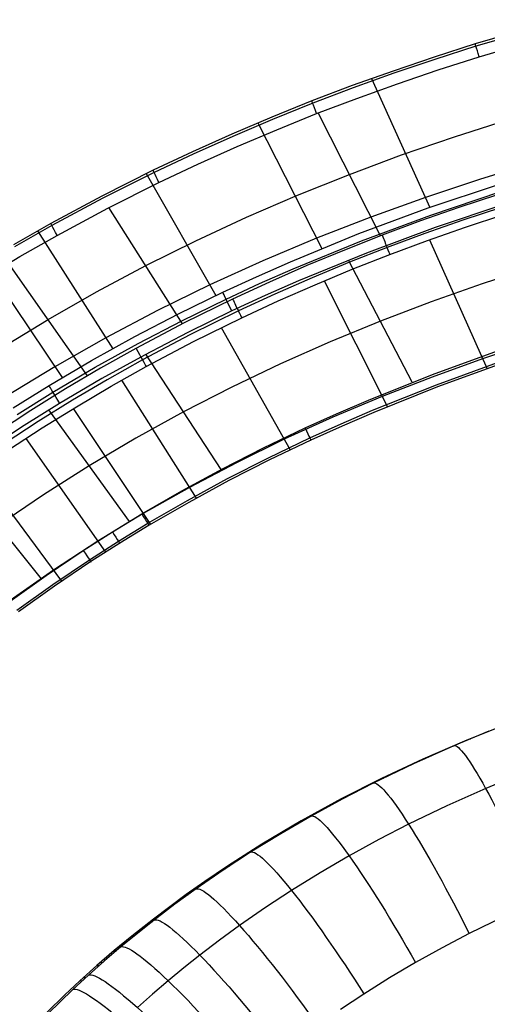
# Model space of a CAD drawing. Extents: x -274 to 274, y -220 to 276.
# Tile 86 of 164: x -163 to -109, y 151 to 263. Entities that reach past the tile are written whole.
import ezdxf

# ---------------------------------------------------------------- set-up
doc = ezdxf.new("R2010")
doc.units = 0
doc.layers.add('PREDEFINITO', color=7, linetype='CONTINUOUS')

msp = doc.modelspace()

# ---------------------------------------------------------------- linework, layer by layer
at = {"layer": 'PREDEFINITO'}
for p, q in [((-101.08, 263.2, 753.82), (-110.57, 260.44, 753.79)), ((-101.01, 262.93, 755.33), (-110.49, 260.17, 755.3)), ((-110.12, 258.96, 756.16), (-100.68, 261.72, 756.19)), ((-110.57, 260.44, 753.79), (-115.27, 258.93, 753.77)), ((-110.49, 260.17, 755.3), (-115.19, 258.66, 755.28)), ((-115.27, 258.93, 753.77), (-119.95, 257.34, 753.75)), ((-114.8, 257.47, 756.14), (-110.12, 258.96, 756.16)), ((-115.19, 258.66, 755.28), (-119.86, 257.08, 755.25)), ((-119.95, 257.34, 753.75), (-124.6, 255.67, 753.72)), ((-119.86, 257.08, 755.25), (-124.51, 255.41, 755.23)), ((-122.39, 256.48, 753.73), (-115.75, 241.77, 678.1)), ((-119.45, 255.89, 756.12), (-114.8, 257.47, 756.14)), ((-124.6, 255.67, 753.72), (-129.21, 253.92, 753.69)), ((-124.51, 255.41, 755.23), (-129.12, 253.65, 755.2)), ((-124.07, 254.22, 756.09), (-119.45, 255.89, 756.12)), ((-128.67, 252.48, 756.07), (-124.07, 254.22, 756.09)), ((-129.21, 253.92, 753.69), (-133.79, 252.07, 753.66)), ((-129.12, 253.65, 755.2), (-133.7, 251.81, 755.16)), ((-133.79, 252.07, 753.66), (-138.34, 250.14, 753.62)), ((-133.22, 250.64, 756.03), (-128.67, 252.48, 756.07)), ((-121.38, 238.52, 759.41), (-128.49, 252.55, 756.07)), ((-133.7, 251.81, 755.16), (-138.24, 249.88, 755.13)), ((-135.39, 251.41, 753.65), (-128.08, 237.07, 678.18)), ((-112.95, 249.83, 757.8), (-106.88, 251.77, 757.83)), ((-138.34, 250.14, 753.62), (-142.85, 248.12, 753.58)), ((-138.24, 249.88, 755.13), (-142.74, 247.86, 755.08)), ((-137.74, 248.72, 755.99), (-133.22, 250.64, 756.03)), ((-118.97, 247.76, 757.77), (-112.95, 249.83, 757.8)), ((-142.22, 246.71, 755.95), (-137.74, 248.72, 755.99)), ((-142.85, 248.12, 753.58), (-147.31, 246.01, 753.53)), ((-142.74, 247.86, 755.08), (-147.2, 245.75, 755.04)), ((-124.93, 245.53, 757.74), (-118.97, 247.76, 757.77)), ((-146.66, 244.61, 755.9), (-142.22, 246.71, 755.95)), ((-103.65, 246.91, 683.48), (-109.98, 244.98, 683.67)), ((-147.31, 246.01, 753.53), (-153.19, 243.06, 753.46)), ((-147.2, 245.75, 755.04), (-153.08, 242.8, 754.96)), ((-148.12, 245.62, 753.52), (-140.16, 231.7, 678.29)), ((-130.84, 243.16, 757.69), (-124.93, 245.53, 757.74)), ((-152.51, 241.68, 755.83), (-146.66, 244.61, 755.9)), ((-109.98, 244.98, 683.67), (-116.26, 242.89, 683.88)), ((-115.93, 241.71, 678.1), (-107.92, 244.39, 678.05)), ((-153.19, 243.06, 753.46), (-158.99, 239.94, 753.37)), ((-136.69, 240.63, 757.64), (-130.84, 243.16, 757.69)), ((-115.65, 240.89, 676.84), (-107.66, 243.56, 676.79)), ((-108.05, 243.2, 759.48), (-112.46, 241.75, 759.46)), ((-153.08, 242.8, 754.96), (-158.87, 239.68, 754.88)), ((-116.26, 242.89, 683.88), (-122.49, 240.64, 684.09)), ((-107.21, 242.12, 676.51), (-115.15, 239.47, 676.56)), ((-158.27, 238.57, 755.74), (-152.51, 241.68, 755.83)), ((-143.97, 228.47, 759.18), (-152.36, 241.75, 755.83)), ((-123.85, 238.77, 678.15), (-115.93, 241.71, 678.1)), ((-123.54, 237.95, 676.89), (-115.65, 240.89, 676.84)), ((-112.46, 241.75, 759.46), (-116.83, 240.21, 759.43)), ((-107.59, 241.77, 759.2), (-111.97, 240.32, 759.18)), ((-111.68, 239.5, 757.92), (-107.32, 240.95, 757.94)), ((-158.99, 239.94, 753.37), (-163.27, 237.49, 753.3)), ((-158.87, 239.68, 754.88), (-163.15, 237.24, 754.81)), ((-142.46, 237.95, 757.58), (-136.69, 240.63, 757.64)), ((-122.49, 240.64, 684.09), (-128.67, 238.23, 684.31)), ((-116.83, 240.21, 759.43), (-121.18, 238.59, 759.41)), ((-111.97, 240.32, 759.18), (-116.32, 238.79, 759.16)), ((-162.53, 236.14, 755.67), (-158.27, 238.57, 755.74)), ((-160.52, 239.07, 753.35), (-151.94, 225.62, 678.43)), ((-131.66, 235.56, 678.21), (-123.85, 238.77, 678.15)), ((-121.18, 238.59, 759.41), (-125.5, 236.89, 759.37)), ((-115.15, 239.47, 676.56), (-122.99, 236.55, 676.61)), ((-116.32, 238.79, 759.16), (-120.64, 237.19, 759.13)), ((-116.02, 237.98, 757.89), (-111.68, 239.5, 757.92)), ((-148.16, 235.11, 757.5), (-142.46, 237.95, 757.58)), ((-128.67, 238.23, 684.31), (-134.79, 235.65, 684.54)), ((-131.33, 234.76, 676.95), (-123.54, 237.95, 676.89)), ((-120.33, 236.38, 757.87), (-116.02, 237.98, 757.89)), ((-115.78, 238.07, 757.9), (-109.23, 223.32, 682.26)), ((-122.99, 236.55, 676.61), (-130.74, 233.38, 676.67)), ((-125.5, 236.89, 759.37), (-129.79, 235.11, 759.34)), ((-120.64, 237.19, 759.13), (-124.93, 235.5, 759.1)), ((-124.6, 234.7, 757.83), (-120.33, 236.38, 757.87)), ((-166.73, 233.61, 755.59), (-162.53, 236.14, 755.67)), ((-166.57, 235.52, 753.24), (-157.7, 222.32, 678.51)), ((-154.81, 222.52, 759), (-163.81, 235.38, 755.65)), ((-153.78, 232.11, 757.42), (-148.16, 235.11, 757.5)), ((-134.79, 235.65, 684.54), (-140.85, 232.9, 684.78)), ((-135.53, 233.85, 678.24), (-131.66, 235.56, 678.21)), ((-129.79, 235.11, 759.34), (-134.04, 233.24, 759.3)), ((-124.93, 235.5, 759.1), (-129.19, 233.73, 759.06)), ((-117.75, 221.8, 679.94), (-125.04, 235.74, 676.62)), ((-135.18, 233.06, 676.98), (-131.33, 234.76, 676.95)), ((-128.84, 232.93, 757.8), (-124.6, 234.7, 757.83)), ((-103.88, 234.96, 678.17), (-109.77, 233.04, 678.2)), ((-140.85, 232.9, 684.78), (-146.83, 229.97, 685.03)), ((-139.36, 232.08, 678.28), (-135.53, 233.85, 678.24)), ((-139, 231.29, 677.02), (-135.18, 233.06, 676.98)), ((-134.04, 233.24, 759.3), (-138.25, 231.29, 759.25)), ((-130.74, 233.38, 676.67), (-134.56, 231.69, 676.7)), ((-129.19, 233.73, 759.06), (-133.42, 231.87, 759.02)), ((-133.05, 231.09, 757.76), (-128.84, 232.93, 757.8)), ((-127.82, 233.37, 757.81), (-120.6, 218.99, 682.34)), ((-109.77, 233.04, 678.2), (-115.61, 230.98, 678.24)), ((-159.31, 228.95, 757.32), (-153.78, 232.11, 757.42)), ((-144.42, 229.6, 678.34), (-139.36, 232.08, 678.28)), ((-133.42, 231.87, 759.02), (-137.6, 229.94, 758.97)), ((-144.04, 228.82, 677.07), (-139, 231.29, 677.02)), ((-138.25, 231.29, 759.25), (-143.8, 228.56, 759.18)), ((-134.56, 231.69, 676.7), (-138.36, 229.93, 676.74)), ((-137.22, 229.16, 757.71), (-133.05, 231.09, 757.76)), ((-115.61, 230.98, 678.24), (-121.39, 228.77, 678.28)), ((-146.83, 229.97, 685.03), (-152.73, 226.86, 685.29)), ((-149.42, 227, 678.4), (-144.42, 229.6, 678.34)), ((-138.36, 229.93, 676.74), (-143.37, 227.48, 676.8)), ((-137.6, 229.94, 758.97), (-143.12, 227.22, 758.9)), ((-164.74, 225.63, 757.21), (-159.31, 228.95, 757.32)), ((-143.8, 228.56, 759.18), (-149.28, 225.66, 759.1)), ((-149.02, 226.23, 677.13), (-144.04, 228.82, 677.07)), ((-142.71, 226.45, 757.64), (-137.22, 229.16, 757.71)), ((-121.39, 228.77, 678.28), (-127.12, 226.41, 678.33)), ((-143.12, 227.22, 758.9), (-148.55, 224.34, 758.82)), ((-143.37, 227.48, 676.8), (-148.31, 224.9, 676.86)), ((-139.56, 228.03, 757.68), (-131.68, 214.07, 682.45)), ((-152.73, 226.86, 685.29), (-158.53, 223.56, 685.55)), ((-154.35, 224.27, 678.46), (-149.42, 227, 678.4)), ((-153.93, 223.51, 677.2), (-149.02, 226.23, 677.13)), ((-148.12, 223.59, 757.56), (-142.71, 226.45, 757.64)), ((-127.12, 226.41, 678.33), (-132.78, 223.9, 678.38)), ((-103.92, 226.38, 687.83), (-109.73, 224.45, 688.04)), ((-149.28, 225.66, 759.1), (-153.33, 223.38, 759.02)), ((-139.57, 211.82, 680.16), (-148.17, 224.98, 676.85)), ((-115.46, 222.69, 679.92), (-108.04, 225.37, 679.87)), ((-159.2, 221.41, 678.54), (-154.35, 224.27, 678.46)), ((-148.31, 224.9, 676.86), (-153.19, 222.2, 676.92)), ((-148.55, 224.34, 758.82), (-152.57, 222.08, 758.75)), ((-132.78, 223.9, 678.38), (-138.36, 221.23, 678.44)), ((-109.73, 224.45, 688.04), (-115.49, 222.38, 688.25)), ((-115, 221.51, 680.79), (-107.63, 224.18, 680.74)), ((-107.53, 223.92, 682.25), (-114.89, 221.25, 682.29)), ((-158.53, 223.56, 685.55), (-164.24, 220.08, 685.82)), ((-158.77, 220.66, 677.27), (-153.93, 223.51, 677.2)), ((-153.33, 223.38, 759.02), (-157.33, 221.02, 758.95)), ((-152.12, 221.34, 757.48), (-148.12, 223.59, 757.56)), ((-153.19, 222.2, 676.92), (-157.99, 219.37, 676.99)), ((-152.57, 222.08, 758.75), (-156.54, 219.73, 758.67)), ((-150.92, 222.03, 757.51), (-142.42, 208.54, 682.59)), ((-122.77, 219.76, 679.98), (-115.46, 222.69, 679.92)), ((-115.49, 222.38, 688.25), (-121.19, 220.16, 688.47)), ((-163.3, 218.86, 678.6), (-159.2, 221.41, 678.54)), ((-162.85, 218.12, 677.34), (-158.77, 220.66, 677.27)), ((-157.33, 221.02, 758.95), (-161.27, 218.56, 758.86)), ((-156.07, 219, 757.41), (-152.12, 221.34, 757.48)), ((-138.36, 221.23, 678.44), (-143.87, 218.4, 678.51)), ((-122.28, 218.6, 680.85), (-115, 221.51, 680.79)), ((-114.89, 221.25, 682.29), (-122.16, 218.34, 682.35)), ((-157.99, 219.37, 676.99), (-162.04, 216.85, 677.06)), ((-156.54, 219.73, 758.67), (-160.46, 217.29, 758.58)), ((-121.19, 220.16, 688.47), (-126.81, 217.79, 688.7)), ((-126.39, 218.19, 680.01), (-122.77, 219.76, 679.98)), ((-161.27, 218.56, 758.86), (-165.16, 216.01, 758.76)), ((-159.97, 216.58, 757.32), (-156.07, 219, 757.41)), ((-150.02, 205.9, 680.32), (-159.23, 218.62, 677.02)), ((-156.45, 218.78, 757.4), (-147.64, 205.54, 682.67)), ((-143.87, 218.4, 678.51), (-149.29, 215.41, 678.59)), ((-129.98, 216.57, 680.05), (-126.39, 218.19, 680.01)), ((-125.88, 217.04, 680.88), (-122.28, 218.6, 680.85)), ((-122.16, 218.34, 682.35), (-125.75, 216.79, 682.39)), ((-160.46, 217.29, 758.58), (-164.31, 214.76, 758.48)), ((-126.81, 217.79, 688.7), (-132.36, 215.27, 688.94)), ((-162.04, 216.85, 677.06), (-166.03, 214.23, 677.14)), ((-163.81, 214.06, 757.22), (-159.97, 216.58, 757.32)), ((-134.73, 214.3, 680.1), (-129.98, 216.57, 680.05)), ((-129.45, 215.43, 680.92), (-125.88, 217.04, 680.88)), ((-125.75, 216.79, 682.39), (-129.32, 215.18, 682.42)), ((-161.86, 215.35, 757.27), (-152.76, 202.38, 682.76)), ((-149.29, 215.41, 678.59), (-154.62, 212.26, 678.67)), ((-132.36, 215.27, 688.94), (-137.82, 212.6, 689.19)), ((-134.16, 213.17, 680.97), (-129.45, 215.43, 680.92)), ((-129.32, 215.18, 682.42), (-134.03, 212.93, 682.48)), ((-139.42, 211.91, 680.16), (-134.73, 214.3, 680.1)), ((-137.82, 212.6, 689.19), (-143.19, 209.77, 689.45)), ((-138.82, 210.79, 681.03), (-134.16, 213.17, 680.97)), ((-134.03, 212.93, 682.48), (-138.68, 210.56, 682.53)), ((-160.07, 199.34, 680.53), (-169.87, 211.58, 677.22)), ((-167.15, 211.76, 757.13), (-157.77, 199.06, 682.87)), ((-154.62, 212.26, 678.67), (-159.85, 208.94, 678.76)), ((-144.04, 209.39, 680.23), (-139.42, 211.91, 680.16)), ((-143.42, 208.3, 681.1), (-138.82, 210.79, 681.03)), ((-138.68, 210.56, 682.53), (-143.26, 208.06, 682.6)), ((-148.6, 206.76, 680.3), (-144.04, 209.39, 680.23)), ((-143.19, 209.77, 689.45), (-148.47, 206.78, 689.71)), ((-159.85, 208.94, 678.76), (-164.97, 205.46, 678.87)), ((-147.94, 205.68, 681.17), (-143.42, 208.3, 681.1)), ((-143.26, 208.06, 682.6), (-147.78, 205.45, 682.67)), ((-148.47, 206.78, 689.71), (-153.64, 203.64, 689.98)), ((-151.97, 204.7, 680.36), (-148.6, 206.76, 680.3)), ((-155.3, 202.57, 680.42), (-151.97, 204.7, 680.36)), ((-151.29, 203.64, 681.23), (-147.94, 205.68, 681.17)), ((-147.78, 205.45, 682.67), (-151.12, 203.41, 682.73)), ((-153.64, 203.64, 689.98), (-158.7, 200.32, 690.26)), ((-154.59, 201.52, 681.29), (-151.29, 203.64, 681.23)), ((-159.51, 199.73, 680.51), (-155.3, 202.57, 680.42)), ((-151.12, 203.41, 682.73), (-154.42, 201.3, 682.8)), ((-158.77, 198.7, 681.38), (-154.59, 201.52, 681.29)), ((-158.7, 200.32, 690.26), (-163.65, 196.85, 690.54)), ((-154.42, 201.3, 682.8), (-158.59, 198.49, 682.88)), ((-163.64, 196.78, 680.61), (-159.51, 199.73, 680.51)), ((-162.88, 195.77, 681.48), (-158.77, 198.7, 681.38)), ((-158.59, 198.49, 682.88), (-162.69, 195.56, 682.98)), ((-106.98, 182.74, 439.82), (-111.79, 180.81, 440.36)), ((-109.04, 181.92, 446.99), (-113, 180.27, 447.4)), ((-113, 180.27, 447.4), (-117.62, 178.21, 447.9)), ((-111.79, 180.81, 440.36), (-116.55, 178.74, 440.92)), ((-111.79, 180.81, 440.36), (-111.61, 180.86, 447.26)), ((-111.31, 181.01, 440.3), (-111.13, 181.06, 447.21)), ((-116.08, 178.96, 440.86), (-115.88, 179.01, 447.71)), ((-117.62, 178.21, 447.9), (-122.2, 176.01, 448.41)), ((-116.55, 178.74, 440.92), (-121.25, 176.54, 441.5)), ((-116.55, 178.74, 440.92), (-116.36, 178.79, 447.76)), ((-121.25, 176.54, 441.5), (-121.04, 176.58, 448.28)), ((-120.78, 176.77, 441.44), (-120.57, 176.81, 448.23)), ((-105.58, 176.97, 461.05), (-109.38, 175.39, 461.46)), ((-121.25, 176.54, 441.5), (-125.88, 174.19, 442.09)), ((-122.2, 176.01, 448.41), (-125.76, 174.17, 448.83)), ((-125.42, 174.43, 442.03), (-125.2, 174.47, 448.76)), ((-109.38, 175.39, 461.46), (-113.8, 173.41, 461.96)), ((-125.88, 174.19, 442.09), (-130.44, 171.69, 442.71)), ((-125.76, 174.17, 448.83), (-129.3, 172.24, 449.25)), ((-125.88, 174.19, 442.09), (-125.66, 174.23, 448.82)), ((-113.8, 173.41, 461.96), (-118.18, 171.3, 462.47)), ((-129.3, 172.24, 449.25), (-132.77, 170.22, 449.68)), ((-130.44, 171.69, 442.71), (-134.91, 169.04, 443.33)), ((-130.44, 171.69, 442.71), (-130.2, 171.73, 449.36)), ((-129.98, 171.95, 442.64), (-129.75, 171.99, 449.31)), ((-118.18, 171.3, 462.47), (-121.58, 169.54, 462.89)), ((-132.77, 170.22, 449.68), (-136.2, 168.11, 450.12)), ((-134.91, 169.04, 443.33), (-138.85, 166.52, 443.9)), ((-134.91, 169.04, 443.33), (-134.66, 169.07, 449.92)), ((-134.46, 169.31, 443.27), (-134.22, 169.35, 449.87)), ((-121.58, 169.54, 462.89), (-124.96, 167.69, 463.31)), ((-136.2, 168.11, 450.12), (-139.34, 166.05, 450.53)), ((-124.96, 167.69, 463.31), (-128.27, 165.76, 463.74)), ((-138.85, 166.52, 443.9), (-141.43, 164.77, 444.29)), ((-138.85, 166.52, 443.9), (-138.59, 166.55, 450.43)), ((-139.34, 166.05, 450.53), (-142.43, 163.91, 450.94)), ((-139.28, 166.23, 443.97), (-139.03, 166.26, 450.49)), ((-128.27, 165.76, 463.74), (-131.54, 163.74, 464.17)), ((-141.43, 164.77, 444.29), (-143.55, 163.27, 444.61)), ((-141.43, 164.77, 444.29), (-141.17, 164.8, 450.77)), ((-141, 165.07, 444.22), (-140.74, 165.1, 450.72)), ((-143.55, 163.27, 444.61), (-147.3, 160.47, 445.2)), ((-142.43, 163.91, 450.94), (-144.83, 162.16, 451.27)), ((-143.55, 163.27, 444.61), (-143.29, 163.29, 451.06)), ((-143.13, 163.57, 444.55), (-142.86, 163.6, 451)), ((-131.54, 163.74, 464.17), (-134.52, 161.78, 464.58)), ((-144.83, 162.16, 451.27), (-147.19, 160.36, 451.6)), ((-134.52, 161.78, 464.58), (-137.47, 159.74, 465)), ((-147.3, 160.47, 445.2), (-149.75, 158.53, 445.59)), ((-147.19, 160.36, 451.6), (-149.11, 158.84, 451.87)), ((-147.71, 160.15, 445.27), (-147.44, 160.17, 451.64)), ((-147.3, 160.47, 445.2), (-147.02, 160.49, 451.58)), ((-137.47, 159.74, 465), (-139.75, 158.07, 465.33)), ((-107.29, 160.75, 467.68), (-111.26, 158.81, 468.14)), ((-149.11, 158.84, 451.87), (-151, 157.28, 452.15)), ((-149.34, 158.86, 445.53), (-149.06, 158.88, 451.87)), ((-111.26, 158.81, 468.14), (-114.34, 157.19, 468.51)), ((-149.75, 158.53, 445.59), (-151.76, 156.87, 445.92)), ((-149.75, 158.53, 445.59), (-149.47, 158.55, 451.93)), ((-139.75, 158.07, 465.33), (-142, 156.35, 465.66)), ((-151.76, 156.87, 445.92), (-153.73, 155.17, 446.25)), ((-151, 157.28, 452.15), (-152.86, 155.69, 452.42)), ((-151.76, 156.87, 445.92), (-151.47, 156.89, 452.22)), ((-151.35, 157.21, 445.86), (-151.07, 157.22, 452.16)), ((-142, 156.35, 465.66), (-143.82, 154.91, 465.93)), ((-114.34, 157.19, 468.51), (-117.38, 155.5, 468.89)), ((-152.86, 155.69, 452.42), (-154.69, 154.07, 452.69)), ((-153.33, 155.51, 446.19), (-153.04, 155.53, 452.45)), ((-117.38, 155.5, 468.89), (-120.35, 153.74, 469.27)), ((-153.73, 155.17, 446.25), (-155.67, 153.43, 446.58)), ((-153.73, 155.17, 446.25), (-153.44, 155.18, 452.51)), ((-143.82, 154.91, 465.93), (-145.61, 153.42, 466.2)), ((-155.67, 153.43, 446.58), (-157.38, 151.83, 446.88)), ((-154.69, 154.07, 452.69), (-156.48, 152.41, 452.97)), ((-155.67, 153.43, 446.58), (-155.37, 153.44, 452.8)), ((-155.28, 153.78, 446.52), (-154.99, 153.79, 452.74)), ((-145.61, 153.42, 466.2), (-147.38, 151.91, 466.48)), ((-120.35, 153.74, 469.27), (-123.27, 151.91, 469.66)), ((-156.48, 152.41, 452.97), (-159.34, 149.64, 453.41)), ((-147.38, 151.91, 466.48), (-149.12, 150.36, 466.75)), ((-123.27, 151.91, 469.66), (-125.93, 150.13, 470.02)), ((-157.38, 151.83, 446.88), (-159.43, 149.84, 447.24))]:
    msp.add_line(p, q, dxfattribs=at)
at = {"layer": 'PREDEFINITO', "extrusion": (-0.955078, -0.296333, -0.003668)}
msp.add_arc((-279.55, 754.31, 25.66), 2, 102.0053, 192.008, dxfattribs=at)
at = {"layer": 'PREDEFINITO', "extrusion": (-0.931201, -0.364449, -0.006415)}
msp.add_arc((-281.59, 754.27, 22.95), 2, 102.0059, 192.0077, dxfattribs=at)
at = {"layer": 'PREDEFINITO', "extrusion": (-0.899628, -0.436534, -0.010421)}
msp.add_arc((-283.68, 754.17, 17.28), 2, 102.0061, 192.0064, dxfattribs=at)
at = {"layer": 'PREDEFINITO', "extrusion": (-0.873558, -0.486519, -0.013958)}
msp.add_arc((-285.02, 754.02, 11.64), 2, 102.0061, 192.0053, dxfattribs=at)
at = {"layer": 'PREDEFINITO', "extrusion": (0.933999, 0.357217, 0.00647)}
msp.add_arc((265.72, 757.62, -23.04), 2, 77.9899, 167.9922, dxfattribs=at)
at = {"layer": 'PREDEFINITO', "extrusion": (0.903606, 0.428266, -0.009214)}
msp.add_arc((267.45, 678.42, -32.79), 2, 258.0041, 347.9972, dxfattribs=at)
at = {"layer": 'PREDEFINITO', "extrusion": (0.903008, 0.429491, 0.010686)}
msp.add_arc((267.84, 757.52, -17.39), 2, 77.9927, 167.9936, dxfattribs=at)
at = {"layer": 'PREDEFINITO', "extrusion": (0.877157, 0.479986, 0.014471)}
msp.add_arc((269.2, 757.39, -11.64), 2, 77.9953, 167.994, dxfattribs=at)
at = {"layer": 'PREDEFINITO', "extrusion": (0.854729, 0.518893, -0.013735)}
msp.add_arc((269.93, 678.6, -30.5), 2, 258.0053, 347.999, dxfattribs=at)
at = {"layer": 'PREDEFINITO', "extrusion": (-0.907253, -0.420477, 0.009519)}
msp.add_arc((-251.57, 681.72, 33.34), 2, 282.0097, 12.0028, dxfattribs=at)
at = {"layer": 'PREDEFINITO', "extrusion": (-0.858733, -0.512221, 0.014428)}
msp.add_arc((-254.11, 681.87, 31.52), 2, 282.0084, 12.0014, dxfattribs=at)
at = {"layer": 'PREDEFINITO', "extrusion": (-0.847913, -0.529907, 0.015537)}
msp.add_arc((-254.54, 681.92, 30.95), 2, 282.0078, 12.0009, dxfattribs=at)
at = {"layer": 'PREDEFINITO', "extrusion": (-0.83658, -0.54759, 0.016703)}
msp.add_arc((-254.96, 681.97, 30.36), 2, 282.0066, 12.0001, dxfattribs=at)
at = {"layer": 'PREDEFINITO', "extrusion": (0.914575, 0.392008, -0.099405)}
msp.add_arc((190.21, 441.85, -77.16), 20, 0.205, 90.2751, dxfattribs=at)
at = {"layer": 'PREDEFINITO', "extrusion": (0.889518, 0.444588, -0.105348)}
msp.add_arc((192.07, 442.53, -77.68), 20, 0.4586, 90.7924, dxfattribs=at)
at = {"layer": 'PREDEFINITO', "extrusion": (0.865793, 0.488323, -0.109288)}
msp.add_arc((193.54, 443.26, -76.94), 20, 0.6828, 91.2482, dxfattribs=at)
at = {"layer": 'PREDEFINITO', "extrusion": (0.838338, 0.533433, -0.112421)}
msp.add_arc((194.95, 444.17, -75.11), 20, 0.9255, 91.7415, dxfattribs=at)
at = {"layer": 'PREDEFINITO', "extrusion": (0.809088, 0.57642, -0.114525)}
msp.add_arc((196.14, 445.18, -72.4), 20, 1.1685, 92.2332, dxfattribs=at)
at = {"layer": 'PREDEFINITO', "extrusion": (0.783389, 0.610693, -0.115572)}
msp.add_arc((196.97, 446.08, -69.57), 20, 1.3701, 92.6402, dxfattribs=at)
at = {"layer": 'PREDEFINITO', "extrusion": (0.760513, 0.638877, -0.116004)}
msp.add_arc((197.56, 446.88, -66.8), 20, 1.5415, 92.9853, dxfattribs=at)
at = {"layer": 'PREDEFINITO', "extrusion": (0.736125, 0.666826, -0.11603)}
msp.add_arc((198.04, 447.74, -63.66), 20, 1.7159, 93.337, dxfattribs=at)
at = {"layer": 'PREDEFINITO', "extrusion": (0.723502, 0.680523, -0.115899)}
msp.add_arc((198.24, 448.18, -61.99), 20, 1.8033, 93.5133, dxfattribs=at)

doc.saveas('drawing.dxf')
